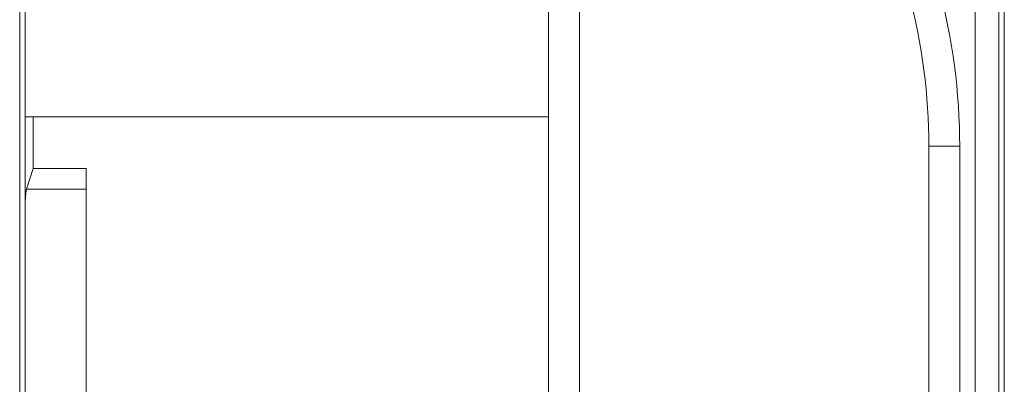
# Model space of a CAD drawing. Header units: centimetres. Extents: x -30 to 30, y -78 to 83.
# Tile 9 of 86: x -27.412 to -26.735, y -3.358 to -3.107. Entities that reach past the tile are written whole.
import ezdxf

# ---------------------------------------------------------------- set-up
doc = ezdxf.new("R2010")
doc.units = ezdxf.units.CM
doc.header["$MEASUREMENT"] = 0
doc.layers.add('LAYER_19952', color=7, linetype='Continuous')

msp = doc.modelspace()

# ---------------------------------------------------------------- linework, layer by layer
at = {"layer": 'LAYER_19952', "lineweight": 9}
for points in [[(-27.41197, -3.73622), (-27.41197, -3.73622), (-27.41197, -2.5342), (-27.41197, -2.5342)], [(-27.4083, -3.73622), (-27.4083, -3.73622), (-27.4083, -2.5342), (-27.4083, -2.5342)], [(-26.7383, -3.38804), (-26.7383, -3.38804), (-26.7383, -2.5342), (-26.7383, -2.5342)], [(-26.73464, -2.5342), (-26.73464, -2.5342), (-26.73464, -3.73622), (-26.73464, -3.73622)], [(-27.02693, -2.60844), (-27.02693, -2.60844), (-27.02693, -3.71854), (-27.02693, -3.71854)], [(-26.75478, -2.61189), (-26.75478, -2.61189), (-26.75478, -3.38414), (-26.75478, -3.38414)], [(-27.04814, -3.69732), (-27.04814, -3.69732), (-27.04814, -2.62966), (-27.04814, -2.62966)], [(-26.76532, -3.19434), (-26.76532, -3.15743), (-26.77013, -3.12069), (-26.77964, -3.08503)], [(-26.78653, -3.19434), (-26.78653, -3.15928), (-26.7911, -3.12437), (-26.80013, -3.0905)], [(-27.4083, -3.1741), (-27.4083, -3.1741), (-27.04814, -3.1741), (-27.04814, -3.1741)], [(-27.40263, -3.20973), (-27.40263, -3.20973), (-27.40263, -3.1741), (-27.40263, -3.1741)], [(-26.76532, -3.19434), (-26.76532, -3.19434), (-26.78653, -3.19434), (-26.78653, -3.19434)], [(-26.78653, -3.71854), (-26.78653, -3.71854), (-26.78653, -3.19434), (-26.78653, -3.19434)], [(-26.76532, -3.19434), (-26.76532, -3.19434), (-26.76532, -3.69733), (-26.76532, -3.69733)], [(-27.40736, -3.22393), (-27.40736, -3.22393), (-27.40263, -3.20973), (-27.40263, -3.20973)], [(-27.36632, -3.20973), (-27.36632, -3.20973), (-27.40263, -3.20973), (-27.40263, -3.20973)], [(-27.36632, -3.73133), (-27.36632, -3.73133), (-27.36632, -3.20973), (-27.36632, -3.20973)], [(-27.40736, -3.22393), (-27.40768, -3.22489), (-27.408, -3.22788), (-27.4083, -3.23284)], [(-27.40736, -3.22393), (-27.40736, -3.22393), (-27.36632, -3.22393), (-27.36632, -3.22393)]]:
    msp.add_open_spline(points, degree=3, dxfattribs=at)

doc.saveas('drawing.dxf')
